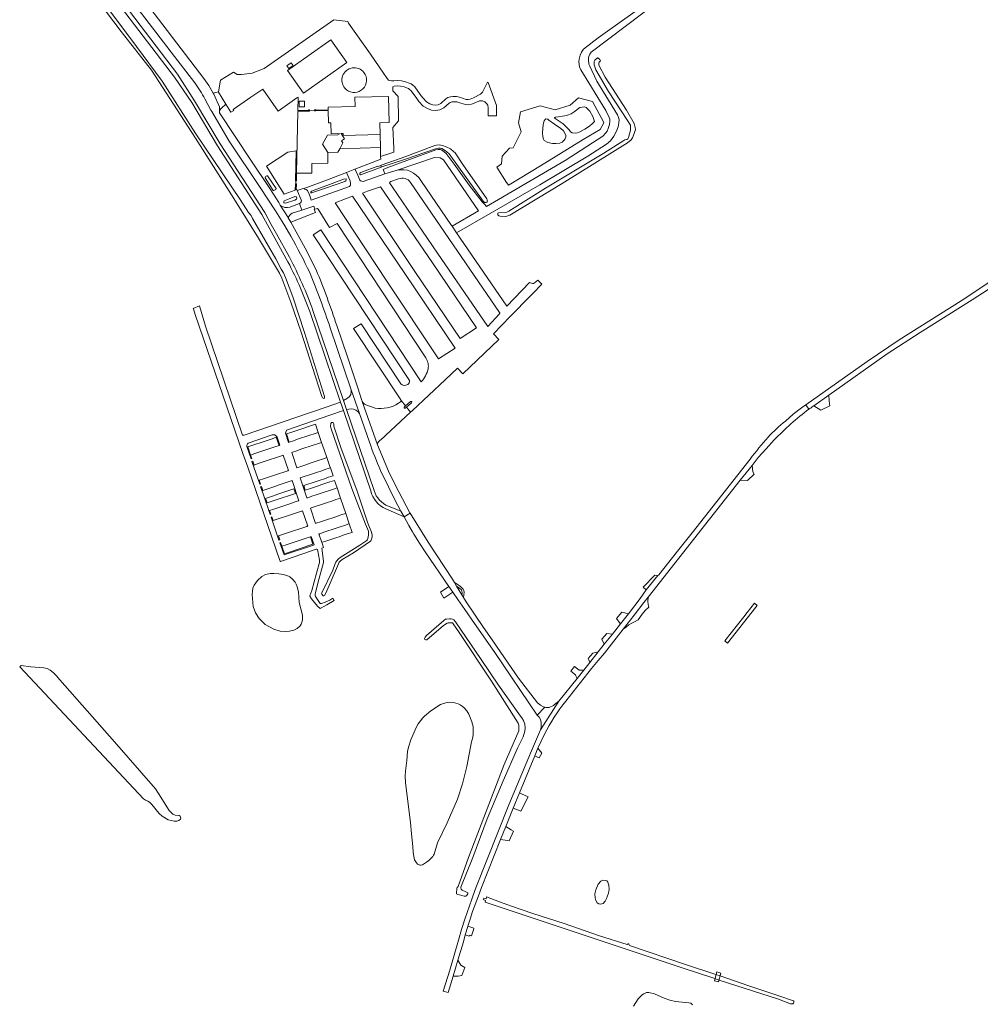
# Model space of a CAD drawing. Header units: metres. Extents: x 166325 to 190320, y 381923 to 404576.
# Tile 10 of 256: x 168335 to 168913, y 384430 to 385022. Entities that reach past the tile are written whole.
import ezdxf

# ---------------------------------------------------------------- set-up
doc = ezdxf.new("R2010")
doc.units = ezdxf.units.M
for name, color, linetype, lineweight in [('B-WE-OG-WATER_BEEK-GV', 8, 'Continuous', 18), ('B-WE-OG-WATER_MEER-GV', 8, 'Continuous', 18), ('B-WE-VH-VERHARDING_ASFALT-GV', 8, 'Continuous', 18), ('B-WE-VH-VERHARDING_BETON-GV', 8, 'Continuous', 18), ('B-WE-VH-VERHARDING_BETONSTRAATSTEEN-GV', 8, 'Continuous', 18), ('B-WE-VH-VERHARDING_FUNDERING_ZAND-GV', 8, 'Continuous', 18), ('B-WE-VH-VERHARDING_HALFVERHARDING-GV', 8, 'Continuous', 18)]:
    doc.layers.add(name, color=color, linetype=linetype, lineweight=lineweight)

msp = doc.modelspace()

# ---------------------------------------------------------------- linework, layer by layer
at = {"layer": 'B-WE-OG-WATER_BEEK-GV', "flags": 128}
msp.add_lwpolyline([(168373.422, 385045.381), (168395.997, 385015.145), (168414.291, 384991.885), (168440.792, 384951.08), (168463.885, 384914.697), (168478.629, 384890.906), (168491.234, 384869.806), (168492.69, 384866.831), (168498.116, 384852.4), (168504.367, 384834.267), (168516.595, 384796.345), (168517.01, 384795.357), (168517.257, 384794.853), (168517.91, 384794.399), (168518.305, 384794.576), (168518.424, 384794.912), (168518.331, 384795.564), (168506.28, 384834.114), (168499.322, 384855.714), (168494.998, 384867.265), (168493.686, 384870.001), (168492.248, 384872.267), (168489.017, 384878.518), (168475.132, 384902.701), (168474.3, 384904.543), (168472.733, 384906.372), (168467.596, 384914.252), (168440.894, 384953.728), (168420.645, 384985.46), (168405.32, 385006.314), (168359.678, 385067.179)], dxfattribs=at)
for points in [[(168682.569, 384999.444), (168680.954, 384997.947), (168680.62, 384997.166), (168680.609, 384995.275), (168681.654, 384992.246), (168689.209, 384979.087), (168700.63, 384961.694), (168702.6, 384958.934), (168702.608, 384957.531), (168702.485, 384955.888), (168701.283, 384951.541), (168700.827, 384950.765), (168700.384, 384950.355), (168699.089, 384949.977), (168698.405, 384949.637), (168686.466, 384942.096), (168651.315, 384920.914), (168629.26, 384907.229), (168628.569, 384906.706), (168628.133, 384906.478), (168623.056, 384906.121), (168622.681, 384905.891), (168622.604, 384905.467), (168622.649, 384905.038), (168623.357, 384904.401), (168624.081, 384904.191), (168627.246, 384904.01), (168628.045, 384904.163), (168629.838, 384904.766), (168661.372, 384923.889), (168700.791, 384948.204), (168702.877, 384950.138), (168703.715, 384951.327), (168704.773, 384953.903), (168705.486, 384956.202), (168705.413, 384957.486), (168704.772, 384959.889), (168700.01, 384967.879), (168687.219, 384987.765), (168683.402, 384994.926), (168683.453, 384996.266), (168683.72, 384996.866), (168684.478, 384997.69), (168684.013, 384998.305), (168682.947, 384999.387)], [(168552.54, 384933.658), (168552.795, 384933.749), (168566.486, 384938.305), (168585.125, 384944.68), (168586.977, 384945), (168588.035, 384944.96), (168588.921, 384944.815), (168590.018, 384944.327), (168592.023, 384942.802), (168593.426, 384941.578), (168613.814, 384913.153), (168614.568, 384912.456), (168615.679, 384912.358), (168616.133, 384912.564), (168616.306, 384912.724), (168616.379, 384913.168), (168616.349, 384913.838), (168615.986, 384914.576), (168601.605, 384935.247), (168596.961, 384942.169), (168596.101, 384943.038), (168594.152, 384944.561), (168591.578, 384945.773), (168589.436, 384946.635), (168587.387, 384946.991), (168585.879, 384946.937), (168584.867, 384946.696), (168583.229, 384946.145), (168567.39, 384940.11), (168552.41, 384934.822), (168552.457, 384934.69), (168552.202, 384934.599)], [(168550.912, 384933.074), (168552.54, 384933.658), (168552.202, 384934.599), (168550.575, 384934.016), (168550.525, 384934.156), (168540.719, 384930.695), (168540.157, 384930.336), (168539.708, 384929.962), (168539.741, 384929.385), (168540.072, 384929.039), (168540.596, 384929.191)], [(168484.146, 384928.391), (168483.764, 384928.441), (168482.841, 384927.935), (168482.634, 384927.699), (168482.633, 384927.263), (168487.519, 384919.635), (168487.922, 384919.53), (168489.171, 384920.279), (168489.338, 384920.715)], [(168522.97, 384923.728), (168510.475, 384919.128), (168510.171, 384918.637), (168510.172, 384918.451), (168510.29, 384918.278), (168510.719, 384918.218), (168511.154, 384918.294), (168519.024, 384921.09), (168530.71, 384924.941), (168531.172, 384925.369), (168531.47, 384925.86), (168531.484, 384926.249), (168531.383, 384926.532), (168529.874, 384926.422)], [(168497.106, 384914.5), (168494.075, 384913.375), (168493.894, 384912.992), (168493.928, 384912.433), (168494.196, 384912.144), (168494.862, 384912.063), (168495.5, 384912.187), (168500.496, 384913.852), (168501.63, 384914.458), (168501.718, 384914.981), (168501.608, 384915.49), (168501.259, 384915.857), (168500.529, 384915.974)], [(168525.559, 384696.551), (168525.222, 384695.996), (168524.567, 384694.537), (168523.333, 384691.113), (168516.698, 384677.573), (168516.652, 384677.197), (168516.727, 384676.657), (168517.514, 384675.775), (168518.016, 384675.693), (168518.338, 384675.87), (168519.154, 384677.417), (168525.648, 384692.256), (168526.734, 384695.087), (168527.239, 384695.919), (168527.866, 384696.653), (168529.103, 384697.648), (168535.931, 384701.521), (168546.117, 384708.617), (168546.315, 384708.83), (168546.669, 384709.858), (168546.973, 384711.211), (168546.977, 384712.157), (168546.714, 384713.967), (168544.417, 384719.537), (168538.137, 384738.709), (168528.16, 384765.073), (168523.997, 384777.846), (168523.918, 384779.248), (168523.524, 384779.925), (168522.657, 384779.957), (168522.169, 384779.453), (168521.97, 384777.899), (168522.327, 384776.249), (168534.822, 384740.349), (168543.157, 384718.764), (168544.801, 384714.694), (168544.955, 384713.741), (168544.898, 384712.26), (168544.505, 384710.192), (168544.03, 384709.327), (168543.277, 384708.598), (168539.681, 384706.146), (168527.82, 384698.769), (168526.905, 384697.952)], [(168616.361, 384541.581), (168625.887, 384564.478), (168634.595, 384584.145), (168637.883, 384590.903), (168638.994, 384594.349), (168639.12, 384596.187), (168638.926, 384598.581), (168638.216, 384600.68), (168637.161, 384602.362), (168636.343, 384603.38), (168623.099, 384621.905), (168612.702, 384637.468), (168597.272, 384660.113), (168596.194, 384661.214), (168595.475, 384661.653), (168594.512, 384661.896), (168593.542, 384661.962), (168591.71, 384661.796), (168591.115, 384661.642), (168590.236, 384660.998), (168579.668, 384651.825), (168578.988, 384650.967), (168578.656, 384649.979), (168578.812, 384649.443), (168579.274, 384649.189), (168579.926, 384649.283), (168590.087, 384657.852), (168592.202, 384659.244), (168592.86, 384659.514), (168593.923, 384659.592), (168594.747, 384659.56), (168595.39, 384659.418), (168595.786, 384658.991), (168599.087, 384654.389), (168618.806, 384624.424), (168634.832, 384599.22), (168635.223, 384597.859), (168635.286, 384594.551), (168626.58, 384574.191), (168604.983, 384518.268), (168598.798, 384500.926), (168598.234, 384500.246), (168598.1, 384499.967), (168598.072, 384499.416), (168597.862, 384497.029), (168597.885, 384496.539), (168598.144, 384496.215), (168602.403, 384495.002), (168603.526, 384494.997), (168603.805, 384495.329), (168604.543, 384496.567), (168604.676, 384497.166), (168604.314, 384497.354), (168603.373, 384497.627), (168601.198, 384498.684), (168600.627, 384499.237), (168600.38, 384500.095), (168600.383, 384500.493), (168607.588, 384518.399)], [(168701.881, 384465.47), (168701.58, 384466.244), (168701.362, 384466.485), (168701.132, 384466.419), (168700.468, 384465.943), (168683.82, 384471.234), (168662.543, 384478.582), (168643.689, 384484.727), (168630.88, 384489.089), (168623.741, 384491.658), (168615.943, 384494.583), (168615.628, 384493.52), (168614.19, 384493.946), (168613.905, 384492.988), (168615.344, 384492.561), (168615.018, 384491.461), (168690.922, 384466.188), (168733.023, 384452.072), (168753.158, 384445.479), (168755.798, 384444.614), (168791.57, 384433.071), (168798.7, 384430.374), (168799.654, 384430.299), (168800.198, 384430.379), (168800.532, 384430.649), (168800.823, 384431.332), (168800.829, 384431.951), (168800.651, 384432.092), (168791.127, 384435.37), (168773.066, 384441.31), (168756.476, 384447.057), (168753.859, 384448.004), (168736.134, 384453.83)]]:
    msp.add_lwpolyline(points, close=True, dxfattribs=at)
at = {"layer": 'B-WE-OG-WATER_MEER-GV', "flags": 128}
for points in [[(168627.894, 384924.448), (168628.619, 384923.317), (168629.066, 384922.878), (168629.432, 384922.912), (168648.294, 384934.382), (168674.108, 384950.22), (168684.191, 384956.228), (168686.398, 384960.247), (168686.233, 384960.855), (168679.562, 384973.055), (168671.167, 384975.272), (168666.282, 384970.827), (168657.207, 384968.05), (168648.079, 384970.461), (168636.257, 384966.91), (168635.068, 384960.326), (168636.701, 384954.956), (168631.817, 384945.327), (168629.761, 384945.098), (168625.287, 384940.158), (168624.934, 384935.724), (168622.081, 384933.694)], [(168680.798, 384961.163), (168679.564, 384959.837), (168677.802, 384958.294), (168675.034, 384956.458), (168671.652, 384954.646), (168670.551, 384954.309), (168669.313, 384954.119), (168667.329, 384954.241), (168666.313, 384954.895), (168665.509, 384956.04), (168662.064, 384959.6), (168657.12, 384962.844), (168656.802, 384963.25), (168656.812, 384963.458), (168657.089, 384963.783), (168657.61, 384963.783), (168662.932, 384964.455), (168664.539, 384964.817), (168666.751, 384965.801), (168668.609, 384967.01), (168672.092, 384969.467), (168673.437, 384969.791), (168674.929, 384969.925), (168675.742, 384969.519), (168677.952, 384967.351), (168679.848, 384964.104)], [(168652.718, 384948.459), (168650.659, 384949.66), (168650.162, 384950.451), (168649.752, 384951.952), (168649.564, 384954.31), (168649.911, 384959.22), (168650.51, 384961.488), (168651.117, 384962.402), (168651.618, 384962.709), (168652.427, 384962.567), (168652.829, 384962.419), (168653.334, 384961.806), (168656.87, 384959.51), (168660.546, 384956.952), (168662.212, 384955.541), (168663.243, 384953.703), (168663.545, 384952.59), (168663.602, 384951.693), (168663.142, 384950.67), (168662.373, 384949.585), (168661.413, 384948.765), (168659.978, 384948.147), (168657.587, 384947.807), (168655.623, 384947.854)], [(168480.651, 384687.311), (168478.058, 384684.938), (168476.098, 384682.192), (168475.323, 384680.294), (168474.993, 384678.557), (168474.778, 384676.586), (168475.393, 384669.372), (168476.78, 384665.439), (168479.068, 384662.038), (168482.762, 384658.43), (168487.907, 384655.773), (168491.67, 384654.51), (168494.795, 384654.347), (168497.31, 384654.417), (168499.946, 384655.099), (168501.973, 384656.071), (168503.677, 384657.774), (168504.362, 384658.657), (168505.072, 384661.102), (168505.121, 384664.062), (168503.126, 384671.747), (168502.84, 384678.119), (168501.999, 384681.261), (168501.352, 384682.668), (168500.646, 384683.908), (168499.225, 384685.775), (168497.518, 384687.256), (168496.798, 384687.603), (168493.741, 384688.547), (168490.845, 384689.042), (168487.999, 384689.201), (168485.82, 384689.181), (168483.916, 384688.877), (168482.905, 384688.503)], [(168335.832, 384633.776), (168334.984, 384632.979), (168409.532, 384553.65), (168410.714, 384552.804), (168412.04, 384552.196), (168412.994, 384551.619), (168414.498, 384550.122), (168418.816, 384544.77), (168420.807, 384543.109), (168424.259, 384540.953), (168427.955, 384540.279), (168429.58, 384540.272), (168430.793, 384540.513), (168431.697, 384541.447), (168431.866, 384541.823), (168431.886, 384542.072), (168431.561, 384543.113), (168430.98, 384543.66), (168428.62, 384543.851), (168427.159, 384544.345), (168424.97, 384546.648), (168418.55, 384556.921), (168416.649, 384559.701), (168392.043, 384587.827), (168359.093, 384625.181), (168356.958, 384627.841), (168355.033, 384629.66), (168353.326, 384631.085), (168351.555, 384632.12), (168349.495, 384632.489), (168341.684, 384633.009)], [(168604.088, 384573.084), (168606.858, 384587.96), (168607.662, 384590.522), (168607.919, 384592.632), (168607.9, 384596.02), (168607.763, 384597.086), (168607.044, 384599.882), (168605.185, 384604.459), (168603.97, 384606.596), (168602.388, 384608.364), (168601.22, 384609.41), (168600.102, 384610.218), (168598.827, 384610.767), (168596.032, 384611.638), (168593.891, 384611.867), (168591.372, 384611.461), (168588.12, 384610.377), (168582.377, 384606.5), (168578.489, 384603.378), (168577.599, 384602.44), (168576.147, 384600.639), (168574.841, 384598.833), (168573.49, 384596.587), (168570.26, 384589.081), (168568.842, 384584.742), (168568.36, 384582.123), (168567.91, 384576.772), (168567.181, 384570.196), (168567.003, 384567.441), (168567.035, 384563.248), (168570.166, 384539.32), (168570.79, 384532.542), (168571.601, 384525.049), (168571.79, 384521.574), (168572.126, 384518.885), (168572.599, 384516.973), (168573.249, 384515.635), (168574.442, 384514.234), (168575.684, 384513.681), (168576.23, 384513.656), (168577.265, 384513.865), (168578.038, 384514.234), (168579.755, 384515.43), (168581.19, 384516.597), (168583.539, 384518.974), (168584.035, 384519.748), (168584.295, 384520.367), (168586.381, 384527.105), (168592.287, 384539.203), (168598.475, 384553.434), (168601.384, 384562.691)], [(168687.277, 384492.159), (168688.131, 384493.715), (168689.315, 384496.791), (168689.721, 384499.236), (168689.386, 384501.694), (168688.897, 384503.581), (168688.323, 384504.271), (168687.749, 384504.526), (168685.95, 384504.626), (168684.654, 384504.069), (168683.136, 384502.22), (168681.641, 384498.862), (168680.962, 384496.41), (168681.252, 384494.012), (168681.671, 384492.543), (168682.363, 384491.136), (168683.395, 384490.484), (168684.517, 384490.327), (168686.017, 384490.644)]]:
    msp.add_lwpolyline(points, close=True, dxfattribs=at)
msp.add_lwpolyline([(168739.84, 384429.734), (168738.822, 384430.631), (168737.677, 384430.873), (168729.607, 384431.743), (168726.178, 384432.552), (168722.858, 384433.768), (168716.891, 384436.322), (168713.544, 384437.126), (168712.13, 384437.054), (168710.506, 384436.333), (168709.471, 384435.738), (168707.071, 384433.327), (168704.369, 384428.863)], dxfattribs=at)
at = {"layer": 'B-WE-VH-VERHARDING_ASFALT-GV', "flags": 128}
for points in [[(168513.426, 384871.767), (168506.799, 384884.973), (168498.131, 384900.6), (168496.486, 384903.219), (168496.437, 384903.296), (168491.788, 384910.75), (168490.986, 384912.359), (168485.454, 384920.753), (168473.982, 384937.876), (168455.216, 384966.218), (168455.242, 384967.779), (168455.277, 384969.916), (168451.788, 384977.618), (168451.475, 384978.189), (168448.766, 384982.689), (168445.733, 384986.978), (168355.442, 385105.182)], [(168350.726, 385101.179), (168428.133, 385000.131), (168440.287, 384984.266)], [(168347.489, 385093.535), (168428.17, 384987.769), (168438.552, 384972.597), (168453.952, 384946.556), (168480.661, 384905.122), (168495.399, 384878.497)], [(168497.273, 384879.451), (168489.438, 384893.607), (168486.378, 384899.137), (168482.43, 384906.27), (168455.683, 384947.59), (168440.262, 384973.581), (168429.946, 384989.587), (168350.368, 385094.292)], [(168446.471, 384974.679), (168450.047, 384968.009), (168450.614, 384967.048), (168461.05, 384949.353), (168479.64, 384921.462), (168484.321, 384914.427), (168488.88, 384907.313), (168492.923, 384901.04), (168494.521, 384898.406), (168498.139, 384892.065)], [(168562.04, 384931.761), (168554.646, 384929.687), (168541.564, 384925.078), (168539.965, 384925.467), (168539.738, 384925.862), (168539.725, 384925.892), (168538.04, 384929.844), (168536.65, 384932.427), (168531.635, 384930.463), (168533.753, 384925.384), (168534.037, 384923.834), (168534.005, 384922.89), (168533.445, 384922.095), (168510.362, 384913.798), (168509.97, 384915.141), (168509.27, 384916.999), (168508.165, 384919.615), (168507.372, 384920.096), (168506.329, 384920.458), (168506.222, 384920.716), (168506.083, 384921.052), (168501.895, 384919.64)], [(168558.276, 384924.956), (168562.936, 384926.553)], [(168570.092, 384924.453), (168623.706, 384846.236)], [(168643.559, 384863.688), (168641.83, 384864.264), (168628.107, 384850.093), (168600.026, 384890.997), (168597.838, 384894.184), (168595.113, 384898.154), (168594.863, 384898.518), (168576.263, 384925.612)], [(168501.895, 384919.64), (168502.082, 384919.192), (168504.42, 384914.019)], [(169000.194, 384920.817), (168994.522, 384917.835), (168990.723, 384915.656), (168986.98, 384913.383), (168983.034, 384910.845), (168959.883, 384894.175), (168917.2, 384863.652), (168910.34, 384859.023), (168901.4, 384853.313), (168864.17, 384829.841), (168844.98, 384816.734), (168808.035, 384790.635), (168809.892, 384788.007)], [(168491.788, 384910.75), (168496.437, 384903.296)], [(168498.959, 384905.873), (168504.748, 384907.738), (168503.324, 384911.704), (168497.584, 384909.644)], [(168503.436, 384911.744), (168503.324, 384911.704), (168504.748, 384907.738), (168506.594, 384908.333), (168512.07, 384910.098), (168512.592, 384908.311), (168513.659, 384908.644)], [(168514.553, 384908.423), (168521.492, 384897.343), (168525.981, 384899.731), (168579.288, 384818.893)], [(168821.757, 384796.443), (168856.93, 384821.362), (168876.77, 384834.133), (168908.004, 384853.741), (168917.7, 384860.063), (168926.69, 384866.262), (168974.3, 384900.781)], [(168576.65, 384804.444), (168516.249, 384896.007), (168511.483, 384892.898), (168569.474, 384805.212)], [(168570.81, 384791.929), (168567.714, 384789.266), (168570.233, 384786.17), (168571.393, 384787.245), (168590.906, 384805.637), (168598.359, 384812.662), (168601.545, 384809.21), (168623.277, 384829.996), (168619.982, 384833.275), (168630.182, 384843.729), (168642.533, 384856.424), (168643.753, 384857.678), (168649.095, 384863.169), (168646.809, 384865.732), (168645.811, 384864.902), (168644.691, 384863.971)], [(168509.511, 384846.711), (168528.093, 384792.186), (168529.746, 384787.201), (168546.189, 384738.826)], [(168548.257, 384739.032), (168531.685, 384787.811), (168529.901, 384793.168), (168511.453, 384847.361)], [(168540.906, 384793.28), (168538.493, 384800.85), (168532.151, 384819.598), (168525.812, 384838.347)], [(168564.261, 384803.32), (168540.374, 384839.42), (168535.937, 384836.57), (168564.256, 384793.671)], [(168521.827, 384837.019), (168534.452, 384799.683), (168539.461, 384785.496), (168545.45, 384768.223)], [(168541.133, 384792.636), (168550.313, 384766.635)], [(168552.158, 384751.146), (168556.887, 384741.287), (168560.507, 384733.974), (168564.303, 384726.751), (168566.259, 384723.189), (168569.945, 384725.469), (168569.819, 384725.673), (168560.849, 384742.426), (168556.998, 384750.668), (168550.313, 384766.635), (168541.133, 384792.636)], [(168566.375, 384789.337), (168567.126, 384789.988), (168564.465, 384793.258)], [(168564.465, 384793.258), (168567.126, 384789.988), (168570.199, 384792.654)], [(168812.397, 384789.812), (168812.866, 384790.144), (168821.757, 384796.443)], [(168551.279, 384768.798), (168554.357, 384771.461), (168555.37, 384772.399), (168570.233, 384786.17), (168567.714, 384789.266), (168566.997, 384788.649)], [(168809.892, 384788.007), (168808.035, 384790.635), (168805.37, 384788.752), (168800.441, 384784.938), (168795.681, 384780.915)], [(168768.595, 384745.314), (168775.679, 384754.226), (168779.417, 384758.876), (168784.118, 384764.275), (168789.015, 384769.497)], [(168774.426, 384757.97), (168739.538, 384713.742), (168730.819, 384702.63), (168719.524, 384688.349), (168718.902, 384687.888), (168712.03, 384679.291), (168708.323, 384674.058), (168701.287, 384664.997), (168696.51, 384658.974), (168691.583, 384652.761), (168686.76, 384646.68), (168683.134, 384642.109), (168677.947, 384635.568), (168674.335, 384631.014), (168670.324, 384625.956), (168659.48, 384612.283), (168648.33, 384595.103), (168642.31, 384581.191), (168629.35, 384550.093), (168609.396, 384500), (168607.653, 384495.17), (168607, 384493.362), (168602.84, 384481.312), (168600.887, 384474.962), (168599.07, 384468.572), (168593.86, 384450.572), (168589.854, 384437.914), (168592.823, 384437.028), (168595.852, 384446.968), (168598.712, 384456.658), (168601.953, 384467.641), (168603.095, 384471.752), (168603.283, 384472.428), (168604.391, 384476.169), (168604.649, 384476.962), (168606.019, 384481.166), (168607.529, 384485.801), (168611.04, 384495.303), (168612.894, 384500.197), (168624.349, 384529.088), (168627.452, 384536.914), (168631.963, 384548.051), (168635.658, 384557.158), (168644.866, 384579.547), (168646.747, 384584.07), (168648.673, 384588.355), (168650.752, 384592.568)], [(168663.652, 384612.434), (168679.05, 384632.044), (168683.077, 384636.792), (168686.786, 384641.251), (168698.118, 384655.721), (168704.648, 384664.059), (168710.623, 384671.688), (168713.132, 384674.892), (168768.595, 384745.314)], [(168555.236, 384728.007), (168566.259, 384723.189), (168564.303, 384726.751), (168556.877, 384729.672)], [(168603.67, 384672.103), (168602.05, 384674.773), (168601.111, 384676.322), (168597.902, 384681.612), (168596.64, 384683.693), (168595.341, 384685.835), (168580.707, 384708.066), (168569.945, 384725.469), (168566.259, 384723.189), (168569.201, 384718.015), (168571.411, 384714.284), (168572.234, 384712.895), (168575.586, 384707.497), (168579.051, 384702.171), (168593.277, 384681.34), (168595.591, 384677.953), (168598.587, 384673.567), (168602.846, 384667.508), (168608.731, 384659.137), (168620.794, 384641.686), (168646.353, 384604.031), (168650.894, 384608.722)], [(168650.237, 384608.935), (168648.282, 384609.964), (168646.54, 384611.323), (168635.11, 384626.272), (168617.852, 384651.255), (168614.034, 384656.782), (168603.67, 384672.103)], [(168650.894, 384608.722), (168646.353, 384604.031)], [(168648.769, 384597.93), (168648.67, 384596.498), (168648.33, 384595.103), (168659.48, 384612.283)], [(168659.48, 384612.283), (168656.877, 384610.312)]]:
    msp.add_lwpolyline(points, dxfattribs=at)
at = {"layer": 'B-WE-VH-VERHARDING_ASFALT-GV'}
for points in [[(168440.287, 384984.266, -0.0405059), (168446.471, 384974.679)], [(168576.263, 384925.612, 0.3347571), (168562.04, 384931.761)], [(168497.584, 384909.644, -0.2598542), (168491.788, 384910.75)], [(168504.42, 384914.019, -0.3922778), (168503.436, 384911.744)], [(168496.437, 384903.296, -0.107274), (168498.959, 384905.873)], [(168498.139, 384892.065, -0.0188485), (168509.538, 384870.177)], [(168495.399, 384878.497, -0.0389522), (168509.511, 384846.711)], [(168511.453, 384847.361, 0.0357827), (168497.273, 384879.451)], [(168509.538, 384870.177, -0.0166153), (168521.827, 384837.019)], [(168525.812, 384838.347, 0.0165835), (168513.426, 384871.767)], [(168644.691, 384863.971, -0.2111827), (168643.559, 384863.688)], [(168579.288, 384818.893, -0.1961536), (168580.729, 384812.149)], [(168541.133, 384792.636, -0.044923), (168540.906, 384793.28)], [(168564.465, 384793.258, -0.2714095), (168564.181, 384792.477)], [(168570.199, 384792.654, -0.9430183), (168570.81, 384791.929)], [(168566.997, 384788.649, -0.9129673), (168566.375, 384789.337)], [(168789.015, 384769.497, -0.0454739), (168809.892, 384788.007)], [(168809.892, 384788.007, -0.0051201), (168812.397, 384789.812)], [(168795.681, 384780.915, 0.0395312), (168785.412, 384771.225)], [(168545.45, 384768.223, 0.0258704), (168552.158, 384751.146)], [(168550.313, 384766.635, -0.3116026), (168551.279, 384768.798)], [(168785.412, 384771.225, 0.0191344), (168774.426, 384757.97)], [(168546.189, 384738.826, 0.2249045), (168555.236, 384728.007)], [(168556.877, 384729.672, -0.2309258), (168548.257, 384739.032)], [(168650.894, 384608.722, -0.0292945), (168650.237, 384608.935)], [(168650.752, 384592.568, -0.0532335), (168663.652, 384612.434)], [(168653.567, 384608.652, -0.1145467), (168650.894, 384608.722)], [(168656.877, 384610.312, -0.1183573), (168653.567, 384608.652)], [(168646.353, 384604.031, -0.2281462), (168648.769, 384597.93)]]:
    msp.add_lwpolyline(points, format="xyb", dxfattribs=at)
at = {"layer": 'B-WE-VH-VERHARDING_ASFALT-GV', "flags": 128}
msp.add_lwpolyline([(168524.729, 384912.228), (168530.95, 384914.521), (168535.328, 384916.253), (168566.735, 384869.695), (168596.914, 384824.801), (168586.921, 384818.285), (168555.94, 384864.969)], close=True, dxfattribs=at)
at = {"layer": 'B-WE-VH-VERHARDING_BETON-GV', "flags": 128}
msp.add_lwpolyline([(168753.046, 384444.169), (168755.374, 384443.516), (168756.87, 384448.847), (168754.542, 384449.5)], close=True, dxfattribs=at)
at = {"layer": 'B-WE-VH-VERHARDING_BETONSTRAATSTEEN-GV', "flags": 128}
for points in [[(168559.446, 384979.499), (168559.575, 384981.941), (168560.265, 384982.445), (168562.401, 384982.591), (168564.214, 384982.452), (168566.252, 384981.928), (168568.282, 384981.246), (168568.954, 384980.95), (168569.425, 384980.639), (168570.367, 384979.799), (168573.456, 384975.479), (168575.175, 384973.225), (168577.787, 384970.356), (168580.295, 384968.924), (168582.721, 384967.958), (168585.348, 384967.628), (168587.78, 384968.097), (168590.116, 384969.304), (168593.395, 384972.149), (168594.016, 384972.576), (168594.948, 384972.88), (168595.815, 384973.024), (168597.596, 384972.982), (168598.078, 384972.916), (168600.357, 384972.086), (168603.133, 384971.247), (168604.944, 384971.156), (168606.792, 384971.464), (168609.416, 384972.483), (168611.713, 384973.446), (168613.362, 384973.463), (168614.792, 384972.957), (168615.95, 384971.979), (168616.654, 384970.866), (168616.918, 384969.384), (168616.868, 384965.406), (168616.857, 384964.529), (168621.862, 384964.467), (168621.891, 384966.794), (168621.834, 384970.767), (168616.924, 384984.494), (168616.444, 384984.723), (168614.716, 384981.097), (168613.421, 384978.823), (168612.298, 384977.499), (168608.121, 384975.394), (168605.946, 384974.549), (168604.76, 384974.352), (168603.681, 384974.406), (168601.363, 384975.106), (168598.846, 384976.023), (168597.85, 384976.159), (168595.589, 384976.212), (168594.19, 384975.979), (168592.593, 384975.459), (168591.444, 384974.67), (168588.318, 384971.957), (168586.727, 384971.134), (168585.243, 384970.849), (168583.521, 384971.065), (168581.679, 384971.798), (168579.802, 384972.87), (168577.621, 384975.265), (168576.015, 384977.37), (168572.749, 384981.937), (168571.371, 384983.167), (168570.482, 384983.754), (168569.433, 384984.216), (168567.157, 384984.981), (168564.736, 384985.604), (168562.414, 384985.781), (168560.075, 384985.622), (168558.693, 384985.551), (168557.576, 384985.675), (168556.832, 384986.029), (168556.194, 384986.897), (168553.977, 384990.237), (168546.002, 385001.547), (168532.885, 385020.194), (168532.42, 385021.216), (168524.007, 385022.345), (168482.115, 384993.049), (168474.873, 384990.216), (168468.497, 384989.429), (168465.82, 384989.35), (168463.538, 384990.845), (168455.769, 384985.919), (168454.578, 384978.994), (168454.518, 384978.648), (168459.045, 384971.488), (168462.117, 384966.629), (168463.887, 384967.805), (168463.492, 384968.38), (168474.15, 384975.703), (168481.324, 384980.635), (168490.503, 384967.309), (168501.814, 384975.313), (168502.46, 384975.771), (168502.306, 384967.643), (168508.696, 384967.816), (168508.687, 384968.065), (168509.437, 384968.093), (168509.449, 384967.748), (168512.401, 384967.828), (168512.387, 384968.203), (168513.136, 384968.231), (168513.146, 384967.981), (168520.594, 384968.182), (168520.553, 384969.713), (168536.793, 384970.152), (168536.636, 384975.64), (168556.923, 384976.145), (168557.34, 384960.49), (168551.61, 384960.337), (168551.802, 384953.264), (168552.016, 384945.397), (168552.162, 384939.981), (168560.095, 384942.695), (168560.025, 384945.106), (168559.563, 384957.437), (168562.851, 384961.514), (168562.615, 384976.064)], [(168505.799, 384978.133), (168496.141, 384991.779), (168522.246, 385010.256), (168531.904, 384996.61)], [(168499.54, 384994.757), (168497.02, 384992.961), (168495.791, 384994.686), (168498.312, 384996.483)], [(168451.788, 384977.618), (168455.277, 384969.916), (168455.242, 384967.779), (168456.462, 384969.031), (168459.045, 384971.488), (168454.518, 384978.648), (168454.578, 384978.994), (168451.475, 384978.189)], [(168506.338, 384973.402), (168506.308, 384969.948), (168503.096, 384969.964), (168503.126, 384973.418)], [(168520.608, 384967.683), (168513.164, 384967.481), (168512.415, 384967.454), (168512.401, 384967.828), (168509.449, 384967.748), (168509.464, 384967.344), (168508.715, 384967.316), (168502.296, 384967.142), (168501.59, 384929.984), (168510.839, 384930.043), (168510.828, 384931.687), (168510.828, 384935.928), (168520.48, 384935.987), (168520.441, 384942.449), (168517.284, 384947.552), (168520.125, 384952.837), (168526.436, 384953.028), (168526.467, 384952.979), (168527.798, 384953.802), (168522.343, 384953.654), (168522.164, 384960.265), (168520.81, 384960.228)], [(168551.802, 384953.264), (168529.569, 384952.663), (168529.537, 384953.849), (168528.399, 384953.818), (168530.368, 384950.603), (168528.609, 384949.515), (168529.427, 384948.192), (168527.568, 384944.733), (168552.016, 384945.397)], [(168501.703, 384920.102), (168501.895, 384919.64), (168506.083, 384921.052), (168506.222, 384920.716), (168521.255, 384926.399), (168531.635, 384930.463), (168536.65, 384932.427), (168552.202, 384938.516), (168552.162, 384939.981), (168552.016, 384945.397), (168527.568, 384944.733), (168526.438, 384942.631), (168520.441, 384942.449), (168520.48, 384935.987), (168510.828, 384935.928), (168510.828, 384931.687), (168510.839, 384930.043), (168501.59, 384929.984), (168501.502, 384925.378), (168501.221, 384925.384), (168501.188, 384923.664), (168501.47, 384923.658), (168501.4, 384919.991)], [(168483.465, 384934.202), (168494.151, 384917.331), (168500.832, 384919.783), (168500.906, 384923.669), (168501.188, 384923.664), (168501.221, 384925.384), (168500.939, 384925.389), (168501.281, 384943.394), (168496.354, 384942.751)], [(168572.843, 384870.839), (168599.985, 384830.507), (168609.868, 384836.918), (168583.317, 384876.049), (168552.113, 384921.859), (168544.267, 384919.162), (168541.231, 384917.944)], [(168817.056, 384787.537), (168822.403, 384789.967), (168822.276, 384791.245), (168822.08, 384793.205), (168821.757, 384796.443), (168812.866, 384790.144)], [(168497.225, 384768.259), (168499.7, 384769.088), (168502.175, 384769.918), (168504.65, 384770.747), (168507.124, 384771.576), (168509.599, 384772.405), (168512.074, 384773.235), (168514.607, 384774.083), (168512.899, 384779.045), (168500.53, 384774.872), (168498.057, 384774.038), (168495.583, 384773.203)], [(168473.937, 384760.456), (168476.381, 384761.275), (168478.824, 384762.094), (168481.268, 384762.913), (168483.711, 384763.731), (168486.155, 384764.55), (168488.599, 384765.369), (168491.049, 384766.19), (168489.362, 384771.104), (168486.913, 384770.278), (168484.471, 384769.455), (168482.029, 384768.631), (168479.587, 384767.807), (168477.145, 384766.983), (168474.704, 384766.16), (168472.262, 384765.336)], [(168519.841, 384758.87), (168518.245, 384763.507), (168516.675, 384768.071), (168514.078, 384767.201), (168511.603, 384766.372), (168509.128, 384765.543), (168506.653, 384764.714), (168504.178, 384763.884), (168501.704, 384763.055), (168499.229, 384762.226), (168498.72, 384762.055), (168501.787, 384752.821), (168502.296, 384752.991), (168504.77, 384753.82), (168507.245, 384754.65), (168509.72, 384755.479), (168512.195, 384756.308), (168514.67, 384757.137), (168517.144, 384757.966)], [(168496.767, 384751.139), (168496.511, 384751.053), (168496.274, 384750.973), (168493.823, 384750.152), (168491.38, 384749.334), (168488.936, 384748.515), (168486.492, 384747.696), (168484.049, 384746.877), (168481.605, 384746.059), (168479.162, 384745.24), (168479.927, 384743.012), (168479.435, 384742.843), (168474.705, 384756.62), (168474.755, 384756.637), (168475.196, 384756.789), (168476.002, 384754.443), (168478.445, 384755.262), (168480.889, 384756.081), (168483.332, 384756.9), (168485.776, 384757.718), (168488.22, 384758.537), (168490.663, 384759.356), (168493.114, 384760.177), (168493.386, 384760.268), (168493.607, 384760.342)], [(168479.435, 384742.843), (168479.927, 384743.012), (168479.162, 384745.24), (168481.605, 384746.059), (168484.049, 384746.877), (168486.492, 384747.696), (168488.936, 384748.515), (168491.38, 384749.334), (168493.823, 384750.152), (168496.274, 384750.973), (168496.511, 384751.053), (168496.767, 384751.139), (168493.607, 384760.342), (168493.386, 384760.268), (168493.114, 384760.177), (168490.663, 384759.356), (168488.22, 384758.537), (168485.776, 384757.718), (168483.332, 384756.9), (168480.889, 384756.081), (168478.445, 384755.262), (168476.002, 384754.443), (168475.196, 384756.789), (168474.755, 384756.637), (168474.705, 384756.62)], [(168525.985, 384740.689), (168524.466, 384745.224), (168521.685, 384744.292), (168519.211, 384743.463), (168516.736, 384742.634), (168514.261, 384741.804), (168511.786, 384740.975), (168509.311, 384740.146), (168506.837, 384739.317), (168505.921, 384742.074), (168508.396, 384742.903), (168510.871, 384743.732), (168513.346, 384744.561), (168515.82, 384745.39), (168518.295, 384746.22), (168520.77, 384747.049), (168523.543, 384747.978), (168521.933, 384752.784), (168519.172, 384751.859), (168516.698, 384751.03), (168514.223, 384750.201), (168511.748, 384749.372), (168509.273, 384748.542), (168506.799, 384747.713), (168504.324, 384746.884), (168503.815, 384746.713), (168507.835, 384734.608), (168508.344, 384734.778), (168510.819, 384735.607), (168513.294, 384736.437), (168515.768, 384737.266), (168518.243, 384738.095), (168520.718, 384738.924), (168523.193, 384739.753)], [(168776.998, 384748.985), (168776.131, 384750.25), (168775.679, 384754.226), (168768.595, 384745.314), (168772.89, 384745.032)], [(168479.954, 384741.33), (168481.426, 384737.044), (168485.679, 384724.657), (168486.171, 384724.826), (168485.394, 384727.088), (168487.838, 384727.907), (168490.281, 384728.726), (168492.725, 384729.545), (168495.168, 384730.363), (168497.612, 384731.182), (168500.055, 384732.001), (168502.506, 384732.822), (168502.693, 384732.885), (168502.999, 384732.987), (168498.856, 384745.052), (168498.579, 384744.959), (168498.363, 384744.887), (168495.913, 384744.066), (168493.469, 384743.247), (168491.026, 384742.428), (168488.582, 384741.61), (168486.139, 384740.791), (168483.695, 384739.972), (168481.252, 384739.153), (168480.446, 384741.499)], [(168481.252, 384739.153), (168483.695, 384739.972), (168486.139, 384740.791), (168488.582, 384741.61), (168491.026, 384742.428), (168493.469, 384743.247), (168495.913, 384744.066), (168498.363, 384744.887), (168498.579, 384744.959), (168498.856, 384745.052), (168502.999, 384732.987), (168502.693, 384732.885), (168502.506, 384732.822), (168500.055, 384732.001), (168497.612, 384731.182), (168495.168, 384730.363), (168492.725, 384729.545), (168490.281, 384728.726), (168487.838, 384727.907), (168485.394, 384727.088), (168486.171, 384724.826), (168485.679, 384724.657), (168481.426, 384737.044), (168479.954, 384741.33), (168480.446, 384741.499)], [(168500.953, 384737.345), (168498.502, 384736.524), (168496.059, 384735.706), (168493.615, 384734.887), (168491.172, 384734.068), (168488.728, 384733.249), (168486.285, 384732.431), (168483.841, 384731.612), (168482.898, 384734.359), (168485.341, 384735.178), (168487.785, 384735.997), (168490.228, 384736.815), (168492.672, 384737.634), (168495.115, 384738.453), (168497.559, 384739.272), (168500.009, 384740.093)], [(168531.133, 384725.325), (168529.575, 384729.975), (168528.042, 384734.552), (168525.232, 384733.611), (168522.758, 384732.782), (168520.283, 384731.953), (168517.808, 384731.123), (168515.333, 384730.294), (168512.859, 384729.465), (168510.384, 384728.636), (168509.875, 384728.465), (168512.942, 384719.23), (168513.451, 384719.4), (168515.925, 384720.23), (168518.4, 384721.059), (168520.875, 384721.888), (168523.35, 384722.717), (168525.825, 384723.546), (168528.299, 384724.376)], [(168507.768, 384717.496), (168507.955, 384717.559), (168508.261, 384717.661), (168505.101, 384726.866), (168504.795, 384726.763), (168504.608, 384726.7), (168502.157, 384725.879), (168499.714, 384725.061), (168497.27, 384724.242), (168494.827, 384723.423), (168492.383, 384722.604), (168489.94, 384721.786), (168487.496, 384720.967), (168486.691, 384723.312), (168486.199, 384723.143), (168490.98, 384709.218), (168491.472, 384709.387), (168490.656, 384711.763), (168493.1, 384712.581), (168495.543, 384713.4), (168497.987, 384714.219), (168500.43, 384715.038), (168502.874, 384715.856), (168505.318, 384716.675)], [(168508.261, 384717.661), (168507.955, 384717.559), (168507.768, 384717.496), (168505.318, 384716.675), (168502.874, 384715.856), (168500.43, 384715.038), (168497.987, 384714.219), (168495.543, 384713.4), (168493.1, 384712.581), (168490.656, 384711.763), (168491.472, 384709.387), (168490.98, 384709.218), (168486.199, 384723.143), (168486.691, 384723.312), (168487.496, 384720.967), (168489.94, 384721.786), (168492.383, 384722.604), (168494.827, 384723.423), (168497.27, 384724.242), (168499.714, 384725.061), (168502.157, 384725.879), (168504.608, 384726.7), (168504.795, 384726.763), (168505.101, 384726.866)], [(168516.866, 384707.923), (168517.223, 384708.042), (168519.7, 384708.864), (168522.177, 384709.687), (168524.654, 384710.509), (168525.795, 384710.888), (168527.131, 384711.332), (168529.608, 384712.154), (168532.085, 384712.977), (168534.952, 384713.929), (168533.228, 384719.075), (168533.009, 384719.002), (168530.377, 384718.12), (168527.902, 384717.291), (168525.427, 384716.461), (168522.953, 384715.632), (168520.478, 384714.803), (168518.003, 384713.974), (168515.528, 384713.145), (168515.138, 384713.014), (168515.019, 384712.974), (168516.713, 384707.872)], [(168512.128, 384706.4), (168511.821, 384706.297), (168494.03, 384700.336), (168491.5, 384707.705), (168491.992, 384707.874), (168492.797, 384705.528), (168495.241, 384706.347), (168497.684, 384707.166), (168500.128, 384707.984), (168502.571, 384708.803), (168505.015, 384709.622), (168507.458, 384710.441), (168509.909, 384711.262), (168510.095, 384711.324), (168510.402, 384711.427)], [(168509.909, 384711.262), (168507.458, 384710.441), (168505.015, 384709.622), (168502.571, 384708.803), (168500.128, 384707.984), (168497.684, 384707.166), (168495.241, 384706.347), (168492.797, 384705.528), (168494.351, 384701.002), (168496.795, 384701.821), (168511.463, 384706.736)], [(168718.902, 384687.888), (168717.091, 384688.138), (168710.188, 384680.944), (168712.03, 384679.291)], [(168595.591, 384677.953), (168593.277, 384681.34), (168588.257, 384677.952), (168590.207, 384674.276)], [(168596.64, 384683.693), (168597.902, 384681.612), (168599.834, 384680.252), (168600.843, 384679.331), (168601.123, 384678.658), (168601.277, 384677.504), (168601.111, 384676.322), (168602.05, 384674.773), (168602.263, 384676.444), (168602.405, 384677.983), (168602.224, 384678.86), (168601.856, 384679.708), (168601.003, 384680.57), (168599.971, 384681.554)], [(168709.526, 384664.649), (168711.358, 384666.956), (168713.486, 384668.93), (168713.306, 384669.517), (168713.168, 384670.803), (168713.01, 384672.346), (168713.132, 384674.892), (168710.623, 384671.688), (168704.648, 384664.059), (168698.118, 384655.721), (168700.01, 384657.047), (168701.573, 384658.234), (168702.957, 384659.065), (168705.014, 384660.172), (168706.715, 384661.181), (168707.182, 384661.334)], [(168694.524, 384661.545), (168696.51, 384658.974), (168701.287, 384664.997), (168697.258, 384665.929), (168694.157, 384662.02)], [(168686.76, 384646.68), (168691.583, 384652.761), (168688.362, 384653.154), (168685.332, 384649.662)], [(168683.134, 384642.109), (168679.881, 384641.307), (168677.067, 384637.984), (168677.371, 384637.15), (168677.947, 384635.568)], [(168674.335, 384631.014), (168672.517, 384630.971), (168672.43, 384630.969), (168671.599, 384630.949), (168668.911, 384633.179), (168666.634, 384630.34), (168669.356, 384628.289), (168669.674, 384627.522), (168670.324, 384625.956)], [(168646.186, 384578.903), (168647.598, 384578.214), (168649.14, 384581.138), (168646.747, 384584.07), (168644.866, 384579.547)], [(168635.13, 384546.761), (168636.563, 384546.178), (168641.022, 384554.814), (168636.965, 384556.587), (168635.658, 384557.158), (168631.963, 384548.051)], [(168627.187, 384528.714), (168629.506, 384528.409), (168632.085, 384534.102), (168630.655, 384534.97), (168627.452, 384536.914), (168624.349, 384529.088)], [(168603.095, 384471.752), (168605.498, 384471.056), (168605.674, 384471.661), (168606.877, 384471.276), (168607.995, 384474.763), (168608.337, 384475.829), (168604.649, 384476.962), (168604.391, 384476.169), (168603.283, 384472.428)], [(168598.852, 384446.864), (168601.112, 384447.389), (168602.9, 384452.103), (168600.425, 384453.553), (168598.712, 384456.658), (168595.852, 384446.968)]]:
    msp.add_lwpolyline(points, close=True, dxfattribs=at)
at = {"layer": 'B-WE-VH-VERHARDING_BETONSTRAATSTEEN-GV'}
for points in [[(168530.654, 384981.107, -1.018052), (168542.094, 384990.612)], [(168542.094, 384990.612, -0.8901624), (168531.7, 384980.157)], [(168570.092, 384924.453, 0.3602367), (168562.936, 384926.553)], [(168558.276, 384924.956, 0.347634), (168557.589, 384924.153)], [(168514.553, 384908.423, 0.3882006), (168513.659, 384908.644)], [(168623.6, 384845.315, 0.4494316), (168623.706, 384846.236)], [(168576.65, 384804.444, 0.1208377), (168580.729, 384812.149)], [(168564.261, 384803.32, 0.334849), (168568.457, 384802.801)], [(168568.457, 384802.801, 0.2790062), (168569.474, 384805.212)], [(168534.452, 384799.683, -0.3170023), (168532.298, 384794.681)], [(168541.133, 384792.636, 0.1918578), (168543.169, 384790.695)], [(168548.829, 384788.641, 0.1759378), (168562.913, 384791.565)], [(168564.465, 384793.258, 0.1439727), (168564.256, 384793.671)], [(168534.441, 384788.145, -0.2690488), (168539.461, 384785.496)], [(168495.075, 384773.032, -0.2693019), (168495.612, 384775.382)], [(168471.631, 384765.856, -0.1993203), (168472.368, 384767.557)], [(168486.953, 384772.568, -0.223371), (168488.968, 384772.298)], [(168488.968, 384772.298, -0.1447445), (168489.854, 384771.271)], [(168471.651, 384765.514, -0.0349683), (168471.631, 384765.856)]]:
    msp.add_lwpolyline(points, format="xyb", dxfattribs=at)
at = {"layer": 'B-WE-VH-VERHARDING_BETONSTRAATSTEEN-GV', "flags": 128}
for points in [[(168531.7, 384980.157), (168530.654, 384981.107)], [(168557.589, 384924.153), (168559.286, 384921.547), (168586.365, 384881.884), (168616.625, 384837.837), (168623.6, 384845.315)], [(168513.659, 384908.644), (168512.592, 384908.311), (168512.153, 384908.236), (168512.886, 384906.385), (168498.131, 384900.6)], [(168498.131, 384900.6), (168506.799, 384884.973), (168513.426, 384871.767)], [(168495.612, 384775.382), (168521.569, 384784.398), (168529.746, 384787.201), (168528.093, 384792.186), (168519.453, 384789.233), (168501.205, 384782.95), (168470.032, 384772.463), (168469.472, 384772.36), (168469.027, 384772.479), (168446.763, 384837.918), (168443.152, 384850.205), (168439.463, 384848.52), (168439.527, 384848.333), (168440.638, 384845.078), (168469.212, 384761.383), (168472.299, 384753.08), (168491.416, 384697.009), (168491.63, 384696.563), (168491.88, 384696.401), (168505.329, 384700.968), (168513.355, 384703.823), (168513.847, 384703.804), (168514.247, 384703.543), (168515.404, 384697.167), (168515.444, 384695.884), (168513.492, 384689.434), (168510.683, 384679.055), (168509.657, 384675.662), (168509.664, 384675.47), (168510.639, 384673.99), (168514.2, 384669.439), (168515.861, 384668.124), (168519.745, 384670.323), (168524.198, 384672.844), (168523.451, 384674.277), (168521.536, 384673.195), (168518.793, 384672.003), (168516.61, 384671.055), (168516.154, 384671.057), (168515.763, 384671.234), (168512.914, 384675.333), (168512.727, 384675.855), (168512.718, 384676.769), (168514.322, 384683.35), (168517.812, 384695.794), (168517.856, 384696.573), (168516.696, 384704.452), (168517.789, 384704.807), (168517.066, 384707.333), (168516.866, 384707.923), (168516.713, 384707.872), (168515.019, 384712.974), (168515.138, 384713.014), (168515.528, 384713.145), (168518.003, 384713.974), (168520.478, 384714.803), (168522.953, 384715.632), (168525.427, 384716.461), (168527.902, 384717.291), (168530.377, 384718.12), (168533.009, 384719.002), (168533.228, 384719.075), (168531.133, 384725.325), (168528.299, 384724.376), (168525.825, 384723.546), (168523.35, 384722.717), (168520.875, 384721.888), (168518.4, 384721.059), (168515.925, 384720.23), (168513.451, 384719.4), (168512.942, 384719.23), (168509.875, 384728.465), (168510.384, 384728.636), (168512.859, 384729.465), (168515.333, 384730.294), (168517.808, 384731.123), (168520.283, 384731.953), (168522.758, 384732.782), (168525.232, 384733.611), (168528.042, 384734.552), (168525.985, 384740.689), (168523.193, 384739.753), (168520.718, 384738.924), (168518.243, 384738.095), (168515.768, 384737.266), (168513.294, 384736.437), (168510.819, 384735.607), (168508.344, 384734.778), (168507.835, 384734.608), (168503.815, 384746.713), (168504.324, 384746.884), (168506.799, 384747.713), (168509.273, 384748.542), (168511.748, 384749.372), (168514.223, 384750.201), (168516.698, 384751.03), (168519.172, 384751.859), (168521.933, 384752.784), (168521.867, 384752.98), (168519.841, 384758.87), (168517.144, 384757.966), (168514.67, 384757.137), (168512.195, 384756.308), (168509.72, 384755.479), (168507.245, 384754.65), (168504.77, 384753.82), (168502.296, 384752.991), (168501.787, 384752.821), (168498.72, 384762.055), (168499.229, 384762.226), (168501.704, 384763.055), (168504.178, 384763.884), (168506.653, 384764.714), (168509.128, 384765.543), (168511.603, 384766.372)], [(168539.461, 384785.496), (168534.452, 384799.683)], [(168532.298, 384794.681), (168529.901, 384793.168)], [(168529.901, 384793.168), (168531.685, 384787.811), (168534.441, 384788.145)], [(168562.913, 384791.565), (168564.181, 384792.477)], [(168570.199, 384792.654), (168567.126, 384789.988), (168566.375, 384789.337)], [(168566.997, 384788.649), (168567.714, 384789.266), (168570.81, 384791.929)], [(168543.169, 384790.695), (168548.829, 384788.641)], [(168511.603, 384766.372), (168514.078, 384767.201), (168516.675, 384768.071), (168514.607, 384774.083), (168512.074, 384773.235), (168509.599, 384772.405), (168507.124, 384771.576), (168504.65, 384770.747), (168502.175, 384769.918), (168499.7, 384769.088), (168497.225, 384768.259), (168496.716, 384768.089), (168495.075, 384773.032)], [(168472.368, 384767.557), (168486.953, 384772.568)], [(168489.854, 384771.271), (168491.542, 384766.355), (168491.344, 384766.289), (168491.049, 384766.19), (168488.599, 384765.369), (168486.155, 384764.55), (168483.711, 384763.731), (168481.268, 384762.913), (168478.824, 384762.094), (168476.381, 384761.275), (168473.937, 384760.456)], [(168473.937, 384760.456), (168474.677, 384758.302), (168474.239, 384758.152), (168474.185, 384758.133), (168471.651, 384765.514)]]:
    msp.add_lwpolyline(points, dxfattribs=at)
at = {"layer": 'B-WE-VH-VERHARDING_FUNDERING_ZAND-GV', "flags": 128}
msp.add_lwpolyline([(168711.56, 385031.745), (168688.572, 385015.419), (168683.022, 385011.477), (168674.318, 385004.691), (168672.973, 385002.774), (168672.154, 385001.012), (168671.6, 384998.603), (168671.423, 384996.99), (168671.829, 384993.966), (168672.568, 384992.086), (168687.617, 384967.796), (168689.77, 384963.549), (168690.077, 384962.496), (168690.034, 384961.34), (168689.781, 384959.267), (168689.172, 384956.918), (168688.533, 384955.322), (168687.742, 384954.311), (168685.873, 384952.299), (168663.16, 384937.654), (168620.666, 384912.684), (168615.786, 384909.909), (168614.586, 384911.451), (168613.356, 384912.836), (168605.428, 384922.837), (168596.429, 384935.499), (168591.542, 384941.872), (168590.41, 384942.918), (168588.997, 384943.864), (168588.116, 384944.176), (168586.78, 384944.227), (168585.382, 384944.112), (168556.545, 384933.441), (168553.595, 384932.295), (168554.038, 384931.155), (168554.646, 384929.687), (168562.04, 384931.761), (168584.519, 384939.37), (168588.014, 384939.292), (168590.033, 384938.128), (168611.145, 384907.271), (168595.113, 384898.154), (168597.838, 384894.184), (168618.084, 384905.813), (168647.963, 384922.975), (168676.796, 384940.339), (168688.06, 384947.492), (168690.394, 384949.544), (168692.405, 384952.245), (168693.832, 384954.794), (168695.05, 384957.93), (168695.544, 384960.284), (168695.614, 384962.132), (168695.318, 384963.474), (168694.746, 384965.174), (168682.318, 384985.315), (168677.757, 384994.744), (168677.388, 384995.684), (168677.193, 384998.179), (168677.232, 384999.219), (168677.385, 385000.197), (168677.962, 385001.679), (168678.932, 385002.858), (168772.861, 385073.934)], dxfattribs=at)
at = {"layer": 'B-WE-VH-VERHARDING_HALFVERHARDING-GV', "flags": 128}
msp.add_lwpolyline([(168777.927, 384669.002), (168778.643, 384669.911), (168777.078, 384671.392), (168772.766, 384665.714), (168770.776, 384663.094), (168759.172, 384648.61), (168760.862, 384647.36)], close=True, dxfattribs=at)

doc.saveas('drawing.dxf')
